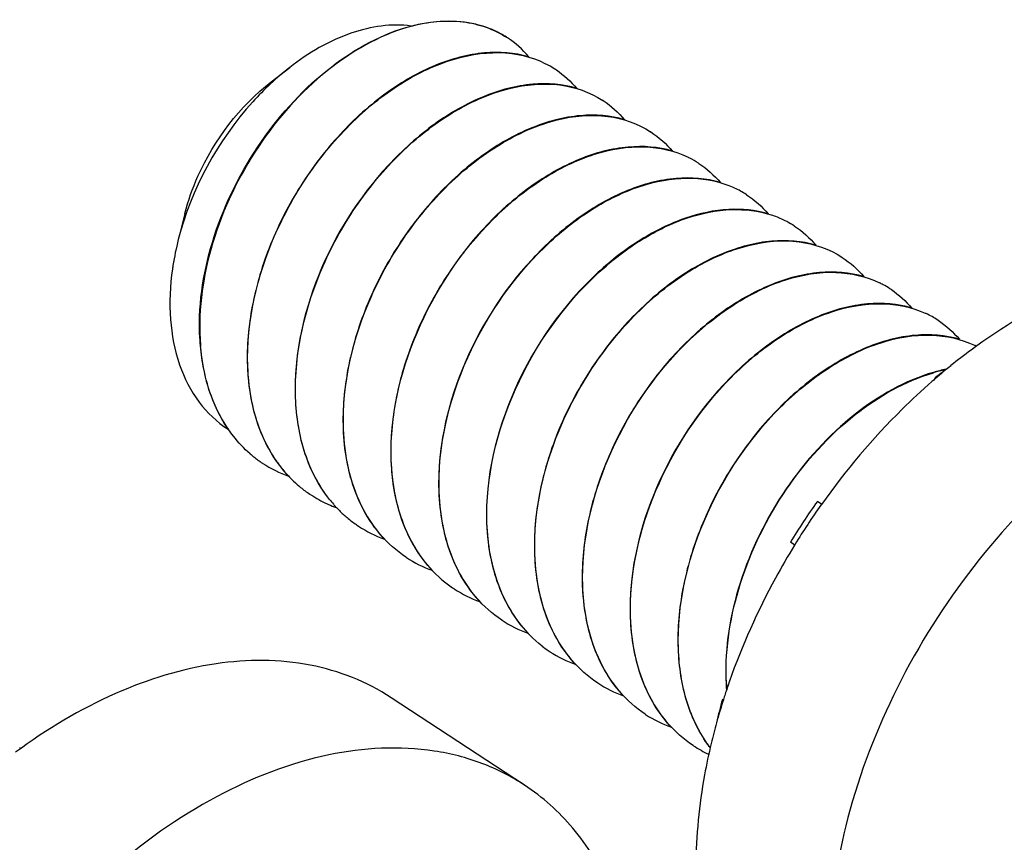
# Model space of a CAD drawing. Header units: millimetres. Extents: x 0 to 4620, y -1280 to 3267.
# Tile 81 of 103: x 3199 to 3215, y 2149 to 2163. Entities that reach past the tile are written whole.
import ezdxf

# ---------------------------------------------------------------- set-up
doc = ezdxf.new("R2010")
doc.units = ezdxf.units.MM
doc.header["$LTSCALE"] = 254.1
doc.layers.get('0').update_dxf_attribs({"linetype": 'CONTINUOUS'})
doc.layers.add('02___PRT_ALL_AXES', color=7, linetype='CONTINUOUS')

msp = doc.modelspace()

# ---------------------------------------------------------------- linework, layer by layer
at = {"color": 7, "linetype": 'Continuous'}
for p, q in [((3203.501, 2161.834), (3203.802, 2162.068)), ((3202.091, 2159.684), (3202.013, 2159.378)), ((3202.336, 2157.705), (3202.336, 2157.701)), ((3202.336, 2157.705), (3202.336, 2157.701)), ((3203.118, 2157.188), (3203.118, 2157.192)), ((3203.118, 2157.188), (3203.118, 2157.192)), ((3214.357, 2156.993), (3214.344, 2157.002)), ((3203.899, 2156.676), (3203.899, 2156.68)), ((3203.899, 2156.676), (3203.899, 2156.68)), ((3204.681, 2156.164), (3204.681, 2156.168)), ((3204.681, 2156.164), (3204.681, 2156.168)), ((3203.363, 2155.604), (3203.357, 2155.609)), ((3203.363, 2155.604), (3203.357, 2155.608)), ((3205.462, 2155.651), (3205.462, 2155.655)), ((3205.462, 2155.651), (3205.462, 2155.655)), ((3204.145, 2155.092), (3204.139, 2155.096)), ((3204.145, 2155.092), (3204.139, 2155.096)), ((3206.244, 2155.139), (3206.244, 2155.143)), ((3206.244, 2155.139), (3206.244, 2155.143)), ((3212.493, 2154.935), (3212.421, 2154.982)), ((3207.025, 2154.627), (3207.025, 2154.631)), ((3207.025, 2154.627), (3207.025, 2154.631)), ((3212.052, 2154.268), (3211.98, 2154.315)), ((3207.807, 2154.114), (3207.807, 2154.118)), ((3207.807, 2154.114), (3207.807, 2154.118)), ((3205.708, 2154.067), (3205.702, 2154.072)), ((3205.708, 2154.067), (3205.702, 2154.071)), ((3206.49, 2153.555), (3206.483, 2153.559)), ((3206.49, 2153.555), (3206.484, 2153.559)), ((3208.589, 2153.602), (3208.588, 2153.606)), ((3208.589, 2153.602), (3208.589, 2153.606)), ((3207.271, 2153.043), (3207.265, 2153.047)), ((3207.271, 2153.043), (3207.265, 2153.047)), ((3209.37, 2153.09), (3209.37, 2153.094)), ((3209.37, 2153.09), (3209.37, 2153.094)), ((3210.152, 2152.577), (3210.152, 2152.581)), ((3210.152, 2152.577), (3210.152, 2152.581)), ((3208.834, 2152.018), (3208.828, 2152.022)), ((3208.834, 2152.018), (3208.828, 2152.022)), ((3210.933, 2152.065), (3210.933, 2152.069)), ((3210.933, 2152.065), (3210.933, 2152.069)), ((3210.887, 2151.74), (3210.87, 2151.751)), ((3209.616, 2151.506), (3209.61, 2151.51)), ((3209.616, 2151.506), (3209.61, 2151.51)), ((3210.397, 2150.993), (3210.391, 2150.998)), ((3210.397, 2150.993), (3210.391, 2150.997))]:
    msp.add_line(p, q, dxfattribs=at)
for centre, radius, start, end in [((3206.441, 2161.087), 1.732, 75.7332, 76.6346), ((3206.454, 2161.136), 1.681, 69.3114, 75.7568), ((3206.472, 2161.184), 1.629, 67.0454, 69.2845), ((3206.485, 2161.214), 1.598, 61.4331, 67.0529), ((3206.496, 2161.235), 1.574, 57.4455, 61.4201), ((3206.496, 2161.236), 1.572, 56.7501, 57.4439), ((3207.277, 2160.722), 1.574, 55.9068, 57.024), ((3208.058, 2160.21), 1.574, 56.7535, 57.0245), ((3208.84, 2159.697), 1.574, 56.7535, 57.0244), ((3209.615, 2159.173), 1.588, 62.9664, 64.0411), ((3209.619, 2159.181), 1.579, 57.0296, 62.9677), ((3209.622, 2159.185), 1.574, 56.753, 57.024), ((3210.392, 2158.651), 1.598, 64.9479, 65.4982), ((3210.398, 2158.664), 1.584, 57.0387, 64.9521), ((3210.403, 2158.672), 1.575, 56.7543, 57.025), ((3211.147, 2158.071), 1.671, 71.7112, 71.9745), ((3211.161, 2158.11), 1.63, 64.4909, 71.7357), ((3211.18, 2158.152), 1.584, 59.4503, 64.4622), ((3211.184, 2158.16), 1.575, 57.0249, 59.445), ((3211.185, 2158.16), 1.574, 56.7535, 57.0245), ((3206.424, 2158.122), 4.584, 165.6607, 171.0625), ((3211.966, 2157.648), 1.574, 56.7536, 57.0245), ((3206.169, 2158.165), 4.326, 171.1057, 171.8327), ((3212.742, 2157.126), 1.585, 61.6256, 64.04), ((3212.746, 2157.133), 1.577, 57.0266, 61.6251), ((3212.748, 2157.136), 1.574, 55.9304, 57.024), ((3213.518, 2156.602), 1.598, 64.8862, 65.423), ((3213.525, 2156.615), 1.584, 57.0391, 64.8905), ((3213.529, 2156.623), 1.574, 56.7547, 57.0254), ((3206.054, 2157.837), 3.727, 182.0318, 184.8613), ((3206.058, 2157.833), 3.724, 182.0312, 184.9291), ((3214.303, 2156.096), 1.591, 63.988, 64.408), ((3214.304, 2156.099), 1.588, 63.1288, 63.9881), ((3219.632, 2150.232), 8.59, 125.819, 127.9911), ((3215.077, 2154.456), 2.741, 101.6496, 106.0913), ((3215.087, 2154.438), 2.755, 102.0159, 106.1923), ((3213.632, 2156.648), 0.795, 25.3174, 26.419), ((3204.453, 2157.264), 1.985, 229.2255, 231.4172), ((3204.446, 2157.256), 1.975, 231.4173, 236.5334), ((3204.46, 2157.282), 2.004, 236.8287, 250.3178), ((3205.443, 2156.926), 2.259, 212.9639, 213.3472), ((3205.393, 2156.892), 2.198, 213.3288, 217.9117), ((3205.342, 2156.854), 2.135, 217.9316, 218.5915), ((3205.33, 2156.844), 2.119, 218.5916, 219.2979), ((3205.301, 2156.82), 2.081, 219.286, 224.3763), ((3205.268, 2156.789), 2.036, 224.389, 226.5004), ((3205.246, 2156.765), 2.003, 226.4958, 230.8335), ((3205.226, 2156.741), 1.972, 230.8402, 236.2002), ((3205.223, 2156.737), 1.967, 236.2046, 236.5382), ((3205.232, 2156.751), 1.983, 236.7754, 245.6281), ((3205.241, 2156.771), 2.006, 245.6217, 246.3403), ((3205.252, 2156.796), 2.033, 246.3484, 250.1551), ((3206.108, 2156.329), 2.114, 218.4157, 221.1412), ((3206.082, 2156.307), 2.08, 221.1449, 222.6586), ((3220.979, 2148.84), 10.534, 144.3301, 148.6812), ((3206.051, 2156.277), 2.037, 222.6486, 227.5735), ((3206.022, 2156.247), 1.995, 227.5854, 230.0232), ((3206.011, 2156.234), 1.978, 230.0232, 235.5179), ((3206.007, 2156.227), 1.97, 235.5232, 236.753), ((3206.023, 2156.257), 2.005, 236.8291, 250.3568), ((3206.805, 2155.745), 2.004, 236.8287, 250.3326), ((3207.58, 2155.216), 1.987, 229.2602, 230.3644), ((3207.573, 2155.208), 1.977, 230.3631, 236.5309), ((3207.586, 2155.233), 2.004, 236.8285, 250.3114), ((3208.368, 2154.72), 2.004, 236.8285, 250.325), ((3209.135, 2154.181), 1.974, 232.1755, 235.9853), ((3209.133, 2154.178), 1.97, 235.9871, 236.753), ((3209.15, 2154.208), 2.005, 236.8291, 250.3545), ((3209.931, 2153.696), 2.004, 236.8287, 250.3325), ((3214.661, 2152.202), 3.736, 182.0341, 184.5883), ((3214.676, 2152.198), 3.746, 182.0361, 184.3119), ((3219.217, 2149.507), 8.644, 164.9539, 167.5618), ((3210.923, 2152.536), 0.786, 266.1198, 267.551), ((3210.712, 2153.183), 2.004, 236.8284, 250.3028), ((3198.696, 2149.531), 1.588, 63.1288, 63.9881), ((3211.483, 2152.65), 1.98, 236.7679, 245.0939), ((3212.405, 2152.265), 2.171, 216.2335, 217.0438)]:
    msp.add_arc(centre, radius, start, end, dxfattribs=at)
for points, knots in [([(3205.789, 2162.744), (3205.465, 2162.788), (3204.731, 2162.674), (3204.108, 2162.305), (3203.802, 2162.068)], [0, 0, 0, 0, 0.458122, 1, 1, 1, 1]), ([(3205.789, 2162.744), (3206.063, 2162.815), (3206.61, 2162.875), (3207.14, 2162.694), (3207.352, 2162.555)], [0, 0, 0, 0, 0.52693, 1, 1, 1, 1]), ([(3206.842, 2162.772), (3206.762, 2162.791), (3206.418, 2162.847), (3206.063, 2162.809), (3205.806, 2162.743)], [0, 0, 0, 0, 0.236409, 1, 1, 1, 1]), ([(3202.33, 2157.705), (3202.311, 2158.244), (3202.502, 2159.372), (3203.265, 2160.888), (3204.375, 2162.1), (3205.318, 2162.621), (3205.789, 2162.744)], [0, 0, 0, 0, 0.249496, 0.516858, 0.775152, 1, 1, 1, 1]), ([(3205.806, 2162.743), (3205.335, 2162.622), (3204.389, 2162.102), (3203.276, 2160.892), (3202.51, 2159.375), (3202.317, 2158.245), (3202.336, 2157.705)], [0, 0, 0, 0, 0.224611, 0.48285, 0.750324, 1, 1, 1, 1]), ([(3203.118, 2157.192), (3203.092, 2157.924), (3203.365, 2159.064), (3204.106, 2160.375), (3204.841, 2161.239), (3205.679, 2161.887), (3206.556, 2162.271), (3207.41, 2162.354), (3207.926, 2162.178), (3208.134, 2162.043)], [0, 0, 0, 0, 0.271603, 0.416203, 0.557367, 0.688725, 0.805844, 0.907992, 1, 1, 1, 1]), ([(3207.706, 2162.24), (3207.474, 2162.308), (3206.947, 2162.346), (3206.144, 2162.126), (3205.342, 2161.663), (3204.595, 2160.989), (3203.953, 2160.149), (3203.463, 2159.197), (3203.162, 2158.2), (3203.1, 2157.52), (3203.111, 2157.192)], [0, 0, 0, 0, 0.094682, 0.201592, 0.322216, 0.454397, 0.593716, 0.73466, 0.871641, 1, 1, 1, 1]), ([(3203.802, 2162.068), (3203.585, 2161.899), (3202.762, 2161.125), (3202.193, 2160.083), (3201.983, 2159.257)], [0, 0, 0, 0, 0.244392, 1, 1, 1, 1]), ([(3202.091, 2159.684), (3202.144, 2159.891), (3202.434, 2160.709), (3202.987, 2161.435), (3203.501, 2161.834)], [0, 0, 0, 0, 0.247658, 1, 1, 1, 1]), ([(3203.899, 2156.68), (3203.874, 2157.412), (3204.147, 2158.551), (3204.888, 2159.863), (3205.623, 2160.726), (3206.46, 2161.375), (3207.338, 2161.759), (3208.191, 2161.842), (3208.707, 2161.665), (3208.915, 2161.53)], [0, 0, 0, 0, 0.271608, 0.416209, 0.557376, 0.688731, 0.805846, 0.907994, 1, 1, 1, 1]), ([(3208.493, 2161.726), (3208.261, 2161.795), (3207.734, 2161.834), (3206.93, 2161.616), (3206.127, 2161.154), (3205.113, 2160.239), (3204.174, 2158.753), (3203.869, 2157.353), (3203.893, 2156.68)], [0, 0, 0, 0, 0.094872, 0.201995, 0.32289, 0.455403, 0.73532, 1, 1, 1, 1]), ([(3204.681, 2156.168), (3204.655, 2156.9), (3204.929, 2158.039), (3205.67, 2159.351), (3206.404, 2160.214), (3207.242, 2160.862), (3208.119, 2161.246), (3208.973, 2161.33), (3209.489, 2161.153), (3209.697, 2161.018)], [0, 0, 0, 0, 0.271612, 0.416209, 0.557373, 0.688729, 0.805842, 0.90799, 1, 1, 1, 1]), ([(3209.273, 2161.214), (3209.041, 2161.283), (3208.514, 2161.321), (3207.71, 2161.103), (3206.908, 2160.641), (3206.16, 2159.967), (3205.518, 2159.126), (3205.027, 2158.174), (3204.725, 2157.176), (3204.663, 2156.495), (3204.675, 2156.168)], [0, 0, 0, 0, 0.094643, 0.201507, 0.322098, 0.454273, 0.593616, 0.734593, 0.871608, 1, 1, 1, 1]), ([(3205.462, 2155.655), (3205.438, 2156.362), (3205.776, 2157.828), (3206.795, 2159.358), (3207.885, 2160.26), (3208.731, 2160.679), (3209.565, 2160.824), (3210.09, 2160.708), (3210.31, 2160.601)], [0, 0, 0, 0, 0.268957, 0.551807, 0.683863, 0.802757, 0.907041, 1, 1, 1, 1]), ([(3210.054, 2160.702), (3209.823, 2160.771), (3209.295, 2160.809), (3208.492, 2160.59), (3207.689, 2160.128), (3206.941, 2159.454), (3206.299, 2158.613), (3205.808, 2157.662), (3205.506, 2156.664), (3205.444, 2155.983), (3205.456, 2155.655)], [0, 0, 0, 0, 0.094649, 0.201517, 0.322111, 0.454287, 0.593624, 0.734596, 0.87161, 1, 1, 1, 1]), ([(3210.837, 2160.189), (3210.606, 2160.258), (3210.078, 2160.297), (3209.275, 2160.079), (3208.472, 2159.617), (3207.458, 2158.702), (3206.519, 2157.216), (3206.214, 2155.816), (3206.238, 2155.143)], [0, 0, 0, 0, 0.094878, 0.202005, 0.322901, 0.455415, 0.735322, 1, 1, 1, 1]), ([(3208.068, 2159.231), (3208.303, 2159.448), (3208.79, 2159.82), (3209.583, 2160.184), (3210.358, 2160.304), (3210.846, 2160.201), (3211.055, 2160.106)], [0, 0, 0, 0, 0.292738, 0.556846, 0.790311, 1, 1, 1, 1]), ([(3211.615, 2159.678), (3211.409, 2159.739), (3210.945, 2159.783), (3210.23, 2159.626), (3209.506, 2159.268), (3209.059, 2158.922), (3208.843, 2158.723)], [0, 0, 0, 0, 0.211839, 0.447581, 0.711116, 1, 1, 1, 1]), ([(3208.849, 2158.718), (3209.069, 2158.921), (3209.524, 2159.273), (3210.261, 2159.632), (3210.988, 2159.783), (3211.457, 2159.728), (3211.664, 2159.66)], [0, 0, 0, 0, 0.289652, 0.553343, 0.788656, 1, 1, 1, 1]), ([(3207.807, 2154.118), (3207.781, 2154.85), (3208.055, 2155.99), (3208.796, 2157.301), (3209.53, 2158.165), (3210.368, 2158.813), (3211.245, 2159.197), (3212.099, 2159.281), (3212.615, 2159.104), (3212.823, 2158.969)], [0, 0, 0, 0, 0.271613, 0.41621, 0.557371, 0.688727, 0.80584, 0.90799, 1, 1, 1, 1]), ([(3212.399, 2159.165), (3212.167, 2159.234), (3211.64, 2159.272), (3210.836, 2159.053), (3210.034, 2158.591), (3209.286, 2157.917), (3208.644, 2157.076), (3208.153, 2156.125), (3207.851, 2155.127), (3207.789, 2154.446), (3207.801, 2154.118)], [0, 0, 0, 0, 0.094648, 0.201519, 0.322114, 0.45429, 0.593625, 0.734597, 0.87161, 1, 1, 1, 1]), ([(3206.244, 2155.143), (3206.218, 2155.888), (3206.592, 2157.426), (3207.495, 2158.704), (3208.068, 2159.231)], [0, 0, 0, 0, 0.489107, 1, 1, 1, 1]), ([(3201.887, 2158.78), (3201.848, 2158.507), (3201.823, 2157.976), (3201.964, 2157.224), (3202.284, 2156.593), (3202.615, 2156.278), (3202.795, 2156.16)], [0, 0, 0, 0, 0.283444, 0.542045, 0.77793, 1, 1, 1, 1]), ([(3208.843, 2158.723), (3208.27, 2158.195), (3207.366, 2156.916), (3206.993, 2155.376), (3207.019, 2154.631)], [0, 0, 0, 0, 0.510949, 1, 1, 1, 1]), ([(3207.025, 2154.631), (3206.999, 2155.376), (3207.373, 2156.913), (3208.276, 2158.191), (3208.849, 2158.718)], [0, 0, 0, 0, 0.489104, 1, 1, 1, 1]), ([(3208.588, 2153.606), (3208.564, 2154.313), (3208.902, 2155.778), (3209.922, 2157.309), (3211.011, 2158.21), (3211.858, 2158.63), (3212.692, 2158.774), (3213.217, 2158.658), (3213.436, 2158.551)], [0, 0, 0, 0, 0.268957, 0.551808, 0.683864, 0.802757, 0.907042, 1, 1, 1, 1]), ([(3213.18, 2158.653), (3212.949, 2158.721), (3212.421, 2158.76), (3211.618, 2158.541), (3210.815, 2158.079), (3210.067, 2157.405), (3209.425, 2156.564), (3208.935, 2155.612), (3208.632, 2154.615), (3208.571, 2153.933), (3208.582, 2153.606)], [0, 0, 0, 0, 0.094651, 0.201521, 0.322118, 0.454294, 0.59363, 0.734599, 0.871612, 1, 1, 1, 1]), ([(3213.964, 2158.14), (3213.732, 2158.209), (3213.205, 2158.248), (3212.401, 2158.029), (3211.598, 2157.567), (3210.584, 2156.653), (3209.645, 2155.167), (3209.34, 2153.767), (3209.364, 2153.094)], [0, 0, 0, 0, 0.094876, 0.202001, 0.322897, 0.45541, 0.73532, 1, 1, 1, 1]), ([(3209.37, 2153.094), (3209.346, 2153.796), (3209.679, 2155.251), (3210.687, 2156.776), (3211.765, 2157.679), (3212.606, 2158.105), (3213.435, 2158.261), (3213.961, 2158.157), (3214.183, 2158.056)], [0, 0, 0, 0, 0.268343, 0.550793, 0.682931, 0.80213, 0.90682, 1, 1, 1, 1]), ([(3210.152, 2152.581), (3210.127, 2153.287), (3210.464, 2154.75), (3211.48, 2156.279), (3212.567, 2157.181), (3213.412, 2157.602), (3214.245, 2157.749), (3214.77, 2157.637), (3214.99, 2157.531)], [0, 0, 0, 0, 0.268799, 0.551549, 0.683626, 0.802596, 0.906987, 1, 1, 1, 1]), ([(3214.741, 2157.629), (3214.509, 2157.697), (3213.982, 2157.735), (3213.179, 2157.515), (3212.377, 2157.053), (3211.629, 2156.379), (3210.987, 2155.538), (3210.497, 2154.587), (3210.196, 2153.589), (3210.134, 2152.909), (3210.145, 2152.581)], [0, 0, 0, 0, 0.094668, 0.201565, 0.322181, 0.454361, 0.593691, 0.734646, 0.871633, 1, 1, 1, 1]), ([(3202.341, 2157.521), (3202.352, 2157.393), (3202.417, 2156.917), (3202.596, 2156.451), (3202.796, 2156.161)], [0, 0, 0, 0, 0.267061, 1, 1, 1, 1]), ([(3202.803, 2156.155), (3202.739, 2156.248), (3202.496, 2156.665), (3202.379, 2157.147), (3202.348, 2157.513)], [0, 0, 0, 0, 0.236136, 1, 1, 1, 1]), ([(3203.111, 2157.192), (3203.124, 2156.849), (3203.233, 2156.196), (3203.572, 2155.617), (3203.784, 2155.393)], [0, 0, 0, 0, 0.527407, 1, 1, 1, 1]), ([(3203.548, 2155.697), (3203.482, 2155.8), (3203.233, 2156.26), (3203.132, 2156.79), (3203.118, 2157.188)], [0, 0, 0, 0, 0.234921, 1, 1, 1, 1]), ([(3214.318, 2157.09), (3213.852, 2156.956), (3212.927, 2156.424), (3211.838, 2155.215), (3211.094, 2153.714), (3210.908, 2152.601), (3210.927, 2152.069)], [0, 0, 0, 0, 0.226216, 0.484646, 0.751276, 1, 1, 1, 1]), ([(3210.933, 2152.069), (3210.915, 2152.6), (3211.101, 2153.711), (3211.844, 2155.21), (3212.93, 2156.418), (3213.854, 2156.95), (3214.319, 2157.084)], [0, 0, 0, 0, 0.248727, 0.515299, 0.773703, 1, 1, 1, 1]), ([(3203.893, 2156.68), (3203.904, 2156.369), (3203.996, 2155.775), (3204.274, 2155.234), (3204.449, 2155.014)], [0, 0, 0, 0, 0.525293, 1, 1, 1, 1]), ([(3204.451, 2155.015), (3204.277, 2155.235), (3204.002, 2155.774), (3203.91, 2156.366), (3203.899, 2156.676)], [0, 0, 0, 0, 0.474776, 1, 1, 1, 1]), ([(3203.156, 2155.76), (3203.056, 2155.847), (3202.934, 2155.976), (3202.829, 2156.118), (3202.803, 2156.155)], [0, 0, 0, 0, 0.746206, 1, 1, 1, 1]), ([(3204.675, 2156.168), (3204.687, 2155.824), (3204.796, 2155.17), (3205.136, 2154.591), (3205.348, 2154.368)], [0, 0, 0, 0, 0.527421, 1, 1, 1, 1]), ([(3205.702, 2154.071), (3205.547, 2154.173), (3205.261, 2154.429), (3204.823, 2155.11), (3204.696, 2155.739), (3204.681, 2156.164)], [0, 0, 0, 0, 0.230886, 0.471046, 1, 1, 1, 1]), ([(3205.456, 2155.655), (3205.468, 2155.312), (3205.577, 2154.658), (3205.917, 2154.079), (3206.129, 2153.856)], [0, 0, 0, 0, 0.527408, 1, 1, 1, 1]), ([(3206.283, 2153.71), (3206.027, 2153.931), (3205.606, 2154.548), (3205.476, 2155.272), (3205.462, 2155.651)], [0, 0, 0, 0, 0.470548, 1, 1, 1, 1]), ([(3206.238, 2155.143), (3206.25, 2154.8), (3206.359, 2154.146), (3206.698, 2153.567), (3206.91, 2153.344)], [0, 0, 0, 0, 0.527405, 1, 1, 1, 1]), ([(3207.265, 2153.047), (3207.11, 2153.149), (3206.824, 2153.404), (3206.386, 2154.086), (3206.259, 2154.715), (3206.244, 2155.139)], [0, 0, 0, 0, 0.230887, 0.471042, 1, 1, 1, 1]), ([(3207.019, 2154.631), (3207.031, 2154.288), (3207.14, 2153.634), (3207.48, 2153.055), (3207.692, 2152.831)], [0, 0, 0, 0, 0.527412, 1, 1, 1, 1]), ([(3207.925, 2152.622), (3207.646, 2152.838), (3207.18, 2153.471), (3207.04, 2154.229), (3207.025, 2154.627)], [0, 0, 0, 0, 0.469738, 1, 1, 1, 1]), ([(3207.801, 2154.118), (3207.813, 2153.775), (3207.922, 2153.121), (3208.262, 2152.542), (3208.474, 2152.318)], [0, 0, 0, 0, 0.527419, 1, 1, 1, 1]), ([(3208.828, 2152.022), (3208.674, 2152.124), (3208.387, 2152.379), (3207.949, 2153.061), (3207.822, 2153.69), (3207.807, 2154.114)], [0, 0, 0, 0, 0.230885, 0.471045, 1, 1, 1, 1]), ([(3208.582, 2153.606), (3208.595, 2153.263), (3208.703, 2152.609), (3209.043, 2152.03), (3209.255, 2151.807)], [0, 0, 0, 0, 0.527409, 1, 1, 1, 1]), ([(3209.61, 2151.51), (3209.455, 2151.612), (3209.168, 2151.867), (3208.731, 2152.549), (3208.604, 2153.178), (3208.589, 2153.602)], [0, 0, 0, 0, 0.230881, 0.47104, 1, 1, 1, 1]), ([(3209.364, 2153.094), (3209.376, 2152.751), (3209.485, 2152.097), (3209.825, 2151.518), (3210.036, 2151.295)], [0, 0, 0, 0, 0.527401, 1, 1, 1, 1]), ([(3210.391, 2150.997), (3210.237, 2151.099), (3209.95, 2151.355), (3209.512, 2152.036), (3209.385, 2152.666), (3209.37, 2153.09)], [0, 0, 0, 0, 0.230887, 0.471042, 1, 1, 1, 1]), ([(3210.145, 2152.581), (3210.156, 2152.285), (3210.241, 2151.718), (3210.492, 2151.197), (3210.652, 2150.981)], [0, 0, 0, 0, 0.524256, 1, 1, 1, 1]), ([(3210.654, 2150.982), (3210.495, 2151.199), (3210.247, 2151.718), (3210.162, 2152.282), (3210.152, 2152.577)], [0, 0, 0, 0, 0.475844, 1, 1, 1, 1])]:
    msp.add_open_spline(points, degree=3, knots=knots, dxfattribs=at)
for points in [[(3207.707, 2162.241), (3207.607, 2162.36), (3207.489, 2162.466), (3207.358, 2162.551)], [(3208.159, 2162.026), (3208.283, 2161.942), (3208.396, 2161.839), (3208.492, 2161.724)], [(3208.922, 2161.526), (3209.053, 2161.44), (3209.172, 2161.333), (3209.273, 2161.213)], [(3209.703, 2161.014), (3209.834, 2160.928), (3209.953, 2160.821), (3210.054, 2160.701)], [(3210.485, 2160.502), (3210.616, 2160.415), (3210.736, 2160.308), (3210.837, 2160.187)], [(3211.266, 2159.989), (3211.397, 2159.904), (3211.515, 2159.797), (3211.616, 2159.678)], [(3212.048, 2159.477), (3212.179, 2159.391), (3212.298, 2159.284), (3212.399, 2159.164)], [(3212.829, 2158.965), (3212.96, 2158.879), (3213.079, 2158.772), (3213.18, 2158.652)], [(3213.63, 2158.44), (3213.754, 2158.356), (3213.867, 2158.253), (3213.963, 2158.138)], [(3214.392, 2157.94), (3214.523, 2157.855), (3214.641, 2157.748), (3214.742, 2157.629)]]:
    msp.add_open_spline(points, degree=3, dxfattribs=at)
at = {"layer": '02___PRT_ALL_AXES', "color": 7, "linetype": 'Continuous'}
for p, q in [((3207.358, 2162.551), (3207.352, 2162.555)), ((3208.14, 2162.039), (3208.134, 2162.043)), ((3208.922, 2161.526), (3208.915, 2161.53)), ((3209.703, 2161.014), (3209.697, 2161.018)), ((3210.485, 2160.502), (3210.478, 2160.506)), ((3211.266, 2159.989), (3211.26, 2159.993)), ((3212.048, 2159.477), (3212.042, 2159.481)), ((3212.829, 2158.965), (3212.823, 2158.969)), ((3213.611, 2158.452), (3213.605, 2158.456)), ((3214.392, 2157.94), (3214.386, 2157.944)), ((3214.353, 2156.992), (3214.349, 2156.989)), ((3214.354, 2156.99), (3214.35, 2156.987)), ((3203.363, 2155.604), (3203.357, 2155.608)), ((3204.145, 2155.092), (3204.139, 2155.096)), ((3212.489, 2154.935), (3212.48, 2154.923)), ((3212.492, 2154.933), (3212.483, 2154.92)), ((3204.927, 2154.58), (3204.92, 2154.584)), ((3212.057, 2154.283), (3212.05, 2154.271)), ((3212.06, 2154.281), (3212.053, 2154.269)), ((3205.708, 2154.067), (3205.702, 2154.071)), ((3206.49, 2153.555), (3206.483, 2153.559)), ((3207.271, 2153.043), (3207.265, 2153.047)), ((3208.053, 2152.53), (3208.046, 2152.534)), ((3208.834, 2152.018), (3208.828, 2152.022)), ((3207.639, 2150.351), (3205.46, 2151.779)), ((3210.888, 2151.751), (3210.886, 2151.746)), ((3210.89, 2151.751), (3210.888, 2151.746)), ((3209.616, 2151.506), (3209.61, 2151.51)), ((3210.397, 2150.993), (3210.391, 2150.997))]:
    msp.add_line(p, q, dxfattribs=at)
for centre, radius, start, end in [((3220.845, 2149.458), 9.945, 126.4799, 128.8739), ((3221.087, 2149.157), 10.331, 128.8703, 130.6776), ((3221.215, 2149.006), 10.529, 130.6984, 131.102), ((3222.303, 2147.972), 12.034, 144.7145, 148.3689), ((3221.13, 2148.488), 10.75, 160.6692, 161.8637), ((3220.779, 2148.6), 10.381, 162.361, 164.5309), ((3221.004, 2148.53), 10.617, 161.8652, 162.3359), ((3220.411, 2148.702), 9.999, 164.5321, 166.5411)]:
    msp.add_arc(centre, radius, start, end, dxfattribs=at)
for points, knots in [([(3221.068, 2158.347), (3220.671, 2158.607), (3219.724, 2158.978), (3218.138, 2158.972), (3216.481, 2158.455), (3215.44, 2157.83), (3214.932, 2157.454)], [0, 0, 0, 0, 0.216658, 0.450508, 0.711353, 1, 1, 1, 1]), ([(3223.247, 2156.918), (3223.029, 2157.061), (3222.553, 2157.302), (3221.477, 2157.578), (3219.952, 2157.491), (3218.12, 2156.772), (3216.366, 2155.522), (3214.821, 2153.843), (3213.607, 2151.869), (3212.822, 2149.76), (3212.618, 2148.301), (3212.618, 2147.601)], [0, 0, 0, 0, 0.047619, 0.09649, 0.20149, 0.320054, 0.451525, 0.59161, 0.734057, 0.872127, 1, 1, 1, 1]), ([(3214.293, 2156.94), (3214.127, 2156.795), (3213.467, 2156.182), (3212.882, 2155.489), (3212.489, 2154.935)], [0, 0, 0, 0, 0.245663, 1, 1, 1, 1]), ([(3212.05, 2154.271), (3211.941, 2154.094), (3211.529, 2153.382), (3211.19, 2152.627), (3210.986, 2152.047)], [0, 0, 0, 0, 0.253033, 1, 1, 1, 1]), ([(3225.105, 2152.855), (3225.105, 2152.154), (3224.901, 2150.695), (3224.115, 2148.587), (3222.901, 2146.612), (3221.357, 2144.933), (3219.602, 2143.683), (3217.771, 2142.965), (3216.245, 2142.877), (3215.17, 2143.153), (3214.694, 2143.394), (3214.475, 2143.537)], [0, 0, 0, 0, 0.127873, 0.265943, 0.40839, 0.548475, 0.679946, 0.79851, 0.90351, 0.952381, 1, 1, 1, 1]), ([(3205.46, 2151.779), (3205.063, 2152.04), (3204.116, 2152.41), (3202.53, 2152.404), (3200.873, 2151.888), (3199.832, 2151.263), (3199.324, 2150.887)], [0, 0, 0, 0, 0.216658, 0.450508, 0.711353, 1, 1, 1, 1]), ([(3207.639, 2150.351), (3207.421, 2150.494), (3206.945, 2150.735), (3205.869, 2151.011), (3204.343, 2150.924), (3202.512, 2150.205), (3200.757, 2148.955), (3199.213, 2147.276), (3197.999, 2145.302), (3197.213, 2143.193), (3197.009, 2141.734), (3197.009, 2141.034)], [0, 0, 0, 0, 0.047619, 0.09649, 0.20149, 0.320054, 0.451525, 0.59161, 0.734057, 0.872127, 1, 1, 1, 1]), ([(3210.686, 2151.029), (3210.646, 2150.86), (3210.507, 2150.202), (3210.439, 2149.528), (3210.439, 2149.029)], [0, 0, 0, 0, 0.258799, 1, 1, 1, 1]), ([(3209.496, 2146.287), (3209.496, 2146.719), (3209.424, 2147.55), (3209.069, 2148.703), (3208.479, 2149.668), (3207.933, 2150.158), (3207.639, 2150.351)], [0, 0, 0, 0, 0.278378, 0.534648, 0.772601, 1, 1, 1, 1])]:
    msp.add_open_spline(points, degree=3, knots=knots, dxfattribs=at)

doc.saveas('drawing.dxf')
